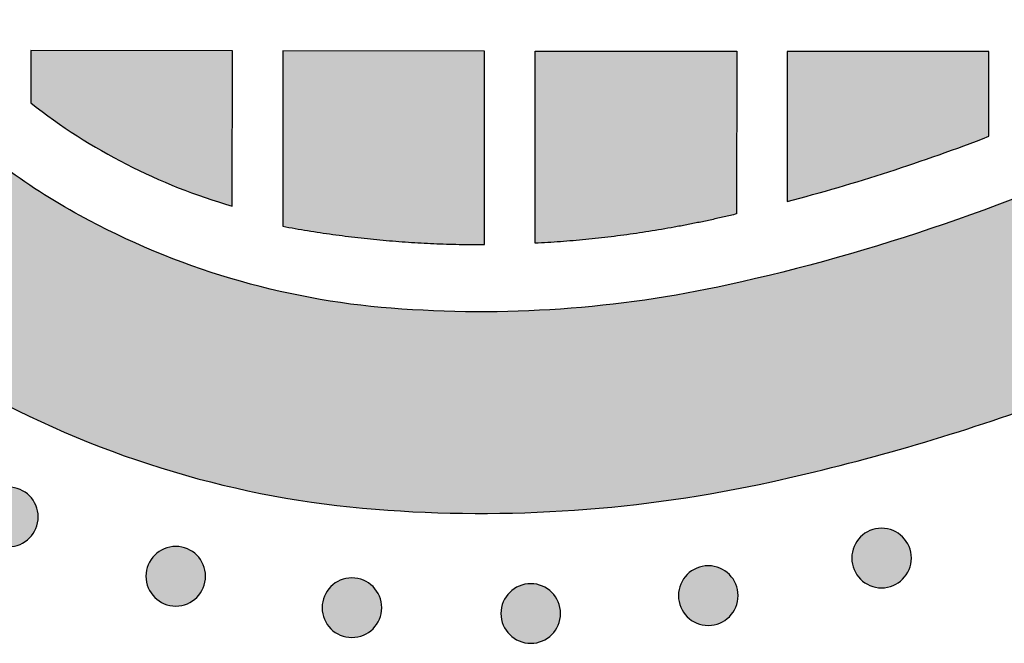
# Model space of a CAD drawing. Header units: millimetres. Extents: x -3873 to -97, y 912 to 4165.
# Tile 244 of 256: x -3028 to -2969, y 1721 to 1758. Entities that reach past the tile are written whole.
import ezdxf

# ---------------------------------------------------------------- set-up
doc = ezdxf.new("R2010")
doc.units = ezdxf.units.MM
doc.layers.add('pattern', color=7, linetype='Continuous', true_color=0x000000)

msp = doc.modelspace()

# ---------------------------------------------------------------- hatches: boundary and pattern name
at = {"layer": 'pattern'}
for points in [[(-3032.9, 1753.008), (-3033.389, 1753.506), (-3033.868, 1754.013), (-3034.34, 1754.529), (-3034.802, 1755.054), (-3035.255, 1755.587), (-3035.699, 1756.129), (-3036.133, 1756.679), (-3036.557, 1757.236), (-3036.971, 1757.801), (-3037.375, 1758.373), (-3037.769, 1758.952), (-3038.152, 1759.538), (-3038.524, 1760.13), (-3038.885, 1760.728), (-3039.235, 1761.332), (-3039.574, 1761.941), (-3040.139, 1763.011), (-3040.676, 1764.097), (-3041.186, 1765.2), (-3041.668, 1766.318), (-3042.12, 1767.449), (-3042.543, 1768.594), (-3042.935, 1769.75), (-3043.297, 1770.916), (-3043.628, 1772.092), (-3043.927, 1773.275), (-3044.195, 1774.466), (-3044.431, 1775.661), (-3044.635, 1776.861), (-3044.807, 1778.064), (-3044.947, 1779.268), (-3045.055, 1780.472), (-3045.139, 1781.726), (-3045.2, 1782.981), (-3045.238, 1784.24), (-3045.253, 1785.499), (-3045.245, 1786.76), (-3045.213, 1788.021), (-3045.158, 1789.281), (-3045.08, 1790.541), (-3044.978, 1791.799), (-3044.854, 1793.054), (-3044.706, 1794.307), (-3044.535, 1795.556), (-3044.341, 1796.801), (-3044.125, 1798.041), (-3043.886, 1799.275), (-3043.625, 1800.504), (-3042.854, 1803.749), (-3041.99, 1806.975), (-3041.033, 1810.178), (-3039.984, 1813.353), (-3038.845, 1816.497), (-3037.616, 1819.606), (-3036.3, 1822.675), (-3034.899, 1825.702), (-3050.644, 1819.193), (-3052.013, 1815.232), (-3053.253, 1811.227), (-3054.362, 1807.184), (-3055.338, 1803.109), (-3055.646, 1801.664), (-3055.927, 1800.213), (-3056.181, 1798.755), (-3056.409, 1797.292), (-3056.61, 1795.823), (-3056.784, 1794.351), (-3056.93, 1792.874), (-3057.049, 1791.396), (-3057.141, 1789.915), (-3057.206, 1788.433), (-3057.243, 1786.95), (-3057.253, 1785.468), (-3057.236, 1783.987), (-3057.191, 1782.508), (-3057.119, 1781.031), (-3057.02, 1779.558), (-3056.884, 1778.04), (-3056.707, 1776.522), (-3056.491, 1775.006), (-3056.234, 1773.494), (-3055.936, 1771.987), (-3055.599, 1770.487), (-3055.221, 1768.995), (-3054.804, 1767.513), (-3054.348, 1766.043), (-3053.854, 1764.586), (-3053.321, 1763.143), (-3052.751, 1761.717), (-3052.144, 1760.308), (-3051.501, 1758.918), (-3050.824, 1757.548), (-3050.112, 1756.2), (-3049.669, 1755.404), (-3049.212, 1754.615), (-3048.74, 1753.834), (-3048.253, 1753.061), (-3047.753, 1752.296), (-3047.239, 1751.539), (-3046.711, 1750.792), (-3046.17, 1750.054), (-3045.616, 1749.326), (-3045.049, 1748.608), (-3044.469, 1747.9), (-3043.878, 1747.204), (-3043.274, 1746.518), (-3042.658, 1745.844), (-3042.032, 1745.181), (-3041.394, 1744.531), (-3040.745, 1743.892), (-3040.083, 1743.264), (-3039.41, 1742.647), (-3038.726, 1742.042), (-3038.03, 1741.449), (-3037.324, 1740.868), (-3036.607, 1740.299), (-3035.88, 1739.744), (-3035.143, 1739.201), (-3034.397, 1738.672), (-3033.641, 1738.157), (-3032.877, 1737.655), (-3032.105, 1737.167), (-3031.324, 1736.694), (-3030.536, 1736.235), (-3029.741, 1735.79), (-3028.394, 1735.076), (-3027.026, 1734.396), (-3025.637, 1733.751), (-3024.23, 1733.141), (-3022.804, 1732.568), (-3021.363, 1732.033), (-3019.907, 1731.535), (-3018.437, 1731.077), (-3016.956, 1730.657), (-3015.465, 1730.276), (-3013.966, 1729.936), (-3012.459, 1729.636), (-3010.947, 1729.376), (-3009.432, 1729.156), (-3007.914, 1728.977), (-3006.396, 1728.838), (-3004.923, 1728.736), (-3003.447, 1728.662), (-3001.968, 1728.614), (-3000.487, 1728.594), (-2999.005, 1728.601), (-2997.522, 1728.635), (-2996.04, 1728.697), (-2994.559, 1728.786), (-2993.08, 1728.902), (-2991.604, 1729.046), (-2990.131, 1729.217), (-2988.662, 1729.415), (-2987.198, 1729.64), (-2985.739, 1729.892), (-2984.287, 1730.17), (-2982.843, 1730.475), (-2978.766, 1731.443), (-2974.72, 1732.544), (-2970.713, 1733.777), (-2966.75, 1735.138), (-2960.21, 1750.871), (-2963.24, 1749.475), (-2966.312, 1748.165), (-2969.423, 1746.943), (-2972.569, 1745.809), (-2975.746, 1744.767), (-2978.95, 1743.816), (-2982.178, 1742.958), (-2985.425, 1742.193), (-2986.654, 1741.934), (-2987.889, 1741.698), (-2989.129, 1741.484), (-2990.375, 1741.292), (-2991.624, 1741.124), (-2992.877, 1740.978), (-2994.133, 1740.856), (-2995.391, 1740.757), (-2996.65, 1740.681), (-2997.911, 1740.629), (-2999.172, 1740.599), (-3000.433, 1740.593), (-3001.692, 1740.611), (-3002.95, 1740.651), (-3004.206, 1740.715), (-3005.459, 1740.801), (-3006.664, 1740.912), (-3007.868, 1741.054), (-3009.07, 1741.228), (-3010.269, 1741.434), (-3011.464, 1741.673), (-3012.654, 1741.943), (-3013.837, 1742.244), (-3015.012, 1742.577), (-3016.178, 1742.941), (-3017.333, 1743.336), (-3018.477, 1743.761), (-3019.607, 1744.215), (-3020.724, 1744.699), (-3021.826, 1745.211), (-3022.912, 1745.751), (-3023.98, 1746.317), (-3024.589, 1746.657), (-3025.192, 1747.009), (-3025.789, 1747.371), (-3026.381, 1747.745), (-3026.966, 1748.129), (-3027.544, 1748.523), (-3028.115, 1748.928), (-3028.679, 1749.344), (-3029.236, 1749.769), (-3029.785, 1750.204), (-3030.326, 1750.649), (-3030.858, 1751.103), (-3031.382, 1751.566), (-3031.897, 1752.038), (-3032.403, 1752.519)], [(-3026.912, 1753.029), (-3026.242, 1752.516), (-3025.56, 1752.018), (-3024.864, 1751.536), (-3024.156, 1751.07), (-3023.436, 1750.62), (-3022.705, 1750.188), (-3021.963, 1749.774), (-3021.211, 1749.377), (-3020.45, 1748.998), (-3019.68, 1748.639), (-3018.902, 1748.298), (-3018.117, 1747.976), (-3017.325, 1747.673), (-3016.528, 1747.391), (-3015.725, 1747.127), (-3014.917, 1746.884), (-3014.909, 1756.126), (-3026.909, 1756.138)], [(-2999.919, 1744.593), (-2999.909, 1756.112), (-3011.908, 1756.124), (-3011.918, 1745.683), (-3010.434, 1745.424), (-3008.943, 1745.2), (-3007.446, 1745.011), (-3005.944, 1744.857), (-3004.44, 1744.738), (-3002.933, 1744.654), (-3001.426, 1744.606)], [(-2984.918, 1746.417), (-2986.396, 1746.076), (-2987.882, 1745.769), (-2989.375, 1745.498), (-2990.875, 1745.261), (-2992.379, 1745.061), (-2993.887, 1744.896), (-2995.398, 1744.767), (-2996.909, 1744.673), (-2996.908, 1756.109), (-2984.909, 1756.098)], [(-2969.913, 1751.037), (-2969.909, 1756.084), (-2981.909, 1756.095), (-2981.917, 1747.154), (-2978.877, 1747.998), (-2975.861, 1748.927), (-2972.872, 1749.941)], [(-3029.49, 1729.639), (-3029.462, 1729.667), (-3029.433, 1729.694), (-3029.403, 1729.72), (-3029.372, 1729.747), (-3029.341, 1729.772), (-3029.308, 1729.798), (-3029.275, 1729.822), (-3029.241, 1729.846), (-3029.206, 1729.87), (-3029.17, 1729.892), (-3029.134, 1729.914), (-3029.096, 1729.935), (-3029.058, 1729.956), (-3029.02, 1729.976), (-3028.98, 1729.994), (-3028.94, 1730.012), (-3028.899, 1730.029), (-3028.858, 1730.045), (-3028.816, 1730.06), (-3028.773, 1730.074), (-3028.73, 1730.087), (-3028.687, 1730.099), (-3028.643, 1730.11), (-3028.599, 1730.12), (-3028.554, 1730.129), (-3028.509, 1730.137), (-3028.464, 1730.143), (-3028.418, 1730.148), (-3028.373, 1730.152), (-3028.327, 1730.155), (-3028.281, 1730.157), (-3028.235, 1730.158), (-3028.189, 1730.157), (-3028.143, 1730.155), (-3028.098, 1730.152), (-3028.052, 1730.148), (-3028.006, 1730.143), (-3027.961, 1730.136), (-3027.916, 1730.128), (-3027.872, 1730.12), (-3027.827, 1730.11), (-3027.783, 1730.099), (-3027.74, 1730.087), (-3027.697, 1730.073), (-3027.655, 1730.059), (-3027.613, 1730.044), (-3027.571, 1730.028), (-3027.531, 1730.011), (-3027.49, 1729.993), (-3027.451, 1729.974), (-3027.412, 1729.954), (-3027.374, 1729.934), (-3027.337, 1729.913), (-3027.301, 1729.89), (-3027.265, 1729.868), (-3027.23, 1729.844), (-3027.196, 1729.82), (-3027.163, 1729.795), (-3027.13, 1729.77), (-3027.099, 1729.744), (-3027.068, 1729.718), (-3027.038, 1729.691), (-3027.009, 1729.664), (-3026.981, 1729.637), (-3026.954, 1729.608), (-3026.926, 1729.579), (-3026.9, 1729.55), (-3026.873, 1729.519), (-3026.848, 1729.487), (-3026.823, 1729.455), (-3026.798, 1729.421), (-3026.774, 1729.387), (-3026.751, 1729.352), (-3026.728, 1729.317), (-3026.706, 1729.28), (-3026.685, 1729.243), (-3026.664, 1729.205), (-3026.645, 1729.166), (-3026.626, 1729.127), (-3026.608, 1729.086), (-3026.591, 1729.046), (-3026.575, 1729.004), (-3026.56, 1728.962), (-3026.546, 1728.92), (-3026.533, 1728.877), (-3026.521, 1728.833), (-3026.51, 1728.789), (-3026.5, 1728.745), (-3026.491, 1728.7), (-3026.484, 1728.656), (-3026.477, 1728.61), (-3026.472, 1728.565), (-3026.468, 1728.519), (-3026.465, 1728.473), (-3026.463, 1728.427), (-3026.463, 1728.382), (-3026.463, 1728.336), (-3026.465, 1728.29), (-3026.468, 1728.244), (-3026.472, 1728.198), (-3026.478, 1728.153), (-3026.484, 1728.108), (-3026.492, 1728.063), (-3026.501, 1728.018), (-3026.51, 1727.974), (-3026.521, 1727.93), (-3026.534, 1727.886), (-3026.547, 1727.843), (-3026.561, 1727.801), (-3026.576, 1727.759), (-3026.592, 1727.718), (-3026.609, 1727.677), (-3026.627, 1727.637), (-3026.646, 1727.597), (-3026.666, 1727.559), (-3026.686, 1727.521), (-3026.708, 1727.484), (-3026.73, 1727.447), (-3026.752, 1727.411), (-3026.776, 1727.376), (-3026.8, 1727.342), (-3026.825, 1727.309), (-3026.85, 1727.277), (-3026.876, 1727.245), (-3026.902, 1727.214), (-3026.929, 1727.185), (-3026.956, 1727.156), (-3026.983, 1727.127), (-3027.012, 1727.1), (-3027.041, 1727.073), (-3027.071, 1727.046), (-3027.101, 1727.02), (-3027.133, 1726.994), (-3027.165, 1726.969), (-3027.199, 1726.944), (-3027.233, 1726.92), (-3027.268, 1726.897), (-3027.304, 1726.874), (-3027.34, 1726.852), (-3027.377, 1726.831), (-3027.415, 1726.811), (-3027.454, 1726.791), (-3027.494, 1726.772), (-3027.534, 1726.754), (-3027.574, 1726.737), (-3027.616, 1726.721), (-3027.658, 1726.706), (-3027.7, 1726.692), (-3027.743, 1726.679), (-3027.787, 1726.667), (-3027.831, 1726.656), (-3027.875, 1726.646), (-3027.92, 1726.638), (-3027.965, 1726.63), (-3028.01, 1726.624), (-3028.055, 1726.618), (-3028.101, 1726.614), (-3028.147, 1726.611), (-3028.193, 1726.609), (-3028.239, 1726.609), (-3028.284, 1726.61), (-3028.33, 1726.611), (-3028.376, 1726.614), (-3028.422, 1726.619), (-3028.467, 1726.624), (-3028.512, 1726.63), (-3028.557, 1726.638), (-3028.602, 1726.647), (-3028.646, 1726.657), (-3028.69, 1726.668), (-3028.734, 1726.68), (-3028.777, 1726.693), (-3028.819, 1726.707), (-3028.861, 1726.722), (-3028.902, 1726.738), (-3028.943, 1726.756), (-3028.983, 1726.774), (-3029.023, 1726.792), (-3029.061, 1726.812), (-3029.099, 1726.833), (-3029.137, 1726.854), (-3029.173, 1726.876), (-3029.209, 1726.899), (-3029.244, 1726.922), (-3029.278, 1726.946), (-3029.311, 1726.971), (-3029.343, 1726.996), (-3029.375, 1727.022), (-3029.406, 1727.048), (-3029.436, 1727.075), (-3029.465, 1727.102), (-3029.493, 1727.13), (-3029.52, 1727.158), (-3029.547, 1727.187), (-3029.574, 1727.217), (-3029.6, 1727.248), (-3029.626, 1727.279), (-3029.651, 1727.312), (-3029.676, 1727.345), (-3029.7, 1727.379), (-3029.723, 1727.414), (-3029.746, 1727.45), (-3029.768, 1727.486), (-3029.789, 1727.524), (-3029.81, 1727.562), (-3029.829, 1727.601), (-3029.848, 1727.64), (-3029.866, 1727.68), (-3029.883, 1727.721), (-3029.899, 1727.762), (-3029.914, 1727.804), (-3029.928, 1727.847), (-3029.941, 1727.89), (-3029.953, 1727.933), (-3029.964, 1727.977), (-3029.974, 1728.021), (-3029.983, 1728.066), (-3029.99, 1728.111), (-3029.997, 1728.156), (-3030.002, 1728.202), (-3030.006, 1728.247), (-3030.009, 1728.293), (-3030.011, 1728.339), (-3030.011, 1728.385), (-3030.01, 1728.431), (-3030.009, 1728.477), (-3030.006, 1728.523), (-3030.001, 1728.568), (-3029.996, 1728.614), (-3029.99, 1728.659), (-3029.982, 1728.704), (-3029.973, 1728.748), (-3029.963, 1728.793), (-3029.952, 1728.837), (-3029.94, 1728.88), (-3029.927, 1728.923), (-3029.913, 1728.966), (-3029.898, 1729.007), (-3029.882, 1729.049), (-3029.865, 1729.089), (-3029.847, 1729.13), (-3029.828, 1729.169), (-3029.808, 1729.208), (-3029.787, 1729.246), (-3029.766, 1729.283), (-3029.744, 1729.319), (-3029.721, 1729.355), (-3029.698, 1729.39), (-3029.674, 1729.424), (-3029.649, 1729.457), (-3029.624, 1729.49), (-3029.598, 1729.521), (-3029.572, 1729.552), (-3029.545, 1729.582), (-3029.518, 1729.611)], [(-2977.546, 1727.191), (-2977.518, 1727.218), (-2977.489, 1727.245), (-2977.459, 1727.272), (-2977.428, 1727.298), (-2977.396, 1727.324), (-2977.364, 1727.349), (-2977.331, 1727.374), (-2977.296, 1727.398), (-2977.262, 1727.421), (-2977.226, 1727.444), (-2977.189, 1727.466), (-2977.152, 1727.487), (-2977.114, 1727.507), (-2977.075, 1727.527), (-2977.036, 1727.546), (-2976.996, 1727.564), (-2976.955, 1727.581), (-2976.914, 1727.597), (-2976.872, 1727.612), (-2976.829, 1727.626), (-2976.786, 1727.639), (-2976.743, 1727.651), (-2976.699, 1727.662), (-2976.654, 1727.672), (-2976.61, 1727.68), (-2976.565, 1727.688), (-2976.519, 1727.695), (-2976.474, 1727.7), (-2976.428, 1727.704), (-2976.383, 1727.707), (-2976.337, 1727.709), (-2976.291, 1727.709), (-2976.245, 1727.708), (-2976.199, 1727.707), (-2976.153, 1727.704), (-2976.108, 1727.699), (-2976.062, 1727.694), (-2976.017, 1727.688), (-2975.972, 1727.68), (-2975.927, 1727.671), (-2975.883, 1727.661), (-2975.839, 1727.65), (-2975.796, 1727.638), (-2975.753, 1727.625), (-2975.71, 1727.611), (-2975.668, 1727.596), (-2975.627, 1727.58), (-2975.586, 1727.562), (-2975.546, 1727.544), (-2975.507, 1727.526), (-2975.468, 1727.506), (-2975.43, 1727.485), (-2975.393, 1727.464), (-2975.356, 1727.442), (-2975.321, 1727.419), (-2975.286, 1727.396), (-2975.252, 1727.372), (-2975.218, 1727.347), (-2975.186, 1727.322), (-2975.154, 1727.296), (-2975.124, 1727.27), (-2975.094, 1727.243), (-2975.065, 1727.216), (-2975.037, 1727.188), (-2975.009, 1727.16), (-2974.982, 1727.131), (-2974.955, 1727.101), (-2974.929, 1727.07), (-2974.903, 1727.039), (-2974.878, 1727.006), (-2974.854, 1726.973), (-2974.83, 1726.939), (-2974.806, 1726.904), (-2974.783, 1726.868), (-2974.761, 1726.832), (-2974.74, 1726.794), (-2974.72, 1726.756), (-2974.7, 1726.718), (-2974.681, 1726.678), (-2974.663, 1726.638), (-2974.646, 1726.597), (-2974.63, 1726.556), (-2974.615, 1726.514), (-2974.601, 1726.471), (-2974.588, 1726.428), (-2974.576, 1726.385), (-2974.565, 1726.341), (-2974.555, 1726.297), (-2974.547, 1726.252), (-2974.539, 1726.207), (-2974.533, 1726.162), (-2974.527, 1726.116), (-2974.523, 1726.071), (-2974.52, 1726.025), (-2974.519, 1725.979), (-2974.518, 1725.933), (-2974.519, 1725.887), (-2974.521, 1725.841), (-2974.524, 1725.796), (-2974.528, 1725.75), (-2974.533, 1725.704), (-2974.54, 1725.659), (-2974.547, 1725.614), (-2974.556, 1725.57), (-2974.566, 1725.525), (-2974.577, 1725.481), (-2974.589, 1725.438), (-2974.602, 1725.395), (-2974.616, 1725.352), (-2974.632, 1725.311), (-2974.648, 1725.269), (-2974.665, 1725.229), (-2974.683, 1725.188), (-2974.702, 1725.149), (-2974.721, 1725.11), (-2974.742, 1725.072), (-2974.763, 1725.035), (-2974.785, 1724.999), (-2974.808, 1724.963), (-2974.831, 1724.928), (-2974.856, 1724.894), (-2974.88, 1724.861), (-2974.905, 1724.828), (-2974.931, 1724.797), (-2974.958, 1724.766), (-2974.984, 1724.736), (-2975.011, 1724.707), (-2975.039, 1724.679), (-2975.067, 1724.651), (-2975.096, 1724.624), (-2975.126, 1724.598), (-2975.157, 1724.571), (-2975.189, 1724.546), (-2975.221, 1724.521), (-2975.254, 1724.496), (-2975.288, 1724.472), (-2975.323, 1724.448), (-2975.359, 1724.426), (-2975.396, 1724.404), (-2975.433, 1724.383), (-2975.471, 1724.362), (-2975.51, 1724.342), (-2975.549, 1724.324), (-2975.589, 1724.306), (-2975.63, 1724.289), (-2975.671, 1724.273), (-2975.713, 1724.258), (-2975.756, 1724.244), (-2975.799, 1724.231), (-2975.842, 1724.219), (-2975.886, 1724.208), (-2975.931, 1724.198), (-2975.975, 1724.189), (-2976.02, 1724.182), (-2976.065, 1724.175), (-2976.111, 1724.17), (-2976.157, 1724.166), (-2976.202, 1724.163), (-2976.248, 1724.161), (-2976.294, 1724.16), (-2976.34, 1724.161), (-2976.386, 1724.163), (-2976.432, 1724.166), (-2976.477, 1724.17), (-2976.523, 1724.176), (-2976.568, 1724.182), (-2976.613, 1724.19), (-2976.658, 1724.198), (-2976.702, 1724.208), (-2976.746, 1724.219), (-2976.789, 1724.231), (-2976.832, 1724.245), (-2976.875, 1724.259), (-2976.917, 1724.274), (-2976.958, 1724.29), (-2976.999, 1724.307), (-2977.039, 1724.325), (-2977.078, 1724.344), (-2977.117, 1724.364), (-2977.155, 1724.384), (-2977.192, 1724.406), (-2977.229, 1724.428), (-2977.264, 1724.45), (-2977.299, 1724.474), (-2977.333, 1724.498), (-2977.367, 1724.523), (-2977.399, 1724.548), (-2977.431, 1724.574), (-2977.461, 1724.6), (-2977.491, 1724.627), (-2977.52, 1724.654), (-2977.548, 1724.681), (-2977.576, 1724.71), (-2977.603, 1724.739), (-2977.63, 1724.769), (-2977.656, 1724.799), (-2977.682, 1724.831), (-2977.707, 1724.863), (-2977.731, 1724.897), (-2977.755, 1724.931), (-2977.779, 1724.966), (-2977.801, 1725.001), (-2977.823, 1725.038), (-2977.845, 1725.075), (-2977.865, 1725.113), (-2977.885, 1725.152), (-2977.904, 1725.192), (-2977.921, 1725.232), (-2977.938, 1725.272), (-2977.955, 1725.314), (-2977.97, 1725.356), (-2977.984, 1725.398), (-2977.997, 1725.441), (-2978.009, 1725.485), (-2978.02, 1725.529), (-2978.029, 1725.573), (-2978.038, 1725.618), (-2978.046, 1725.663), (-2978.052, 1725.708), (-2978.057, 1725.753), (-2978.062, 1725.799), (-2978.064, 1725.845), (-2978.066, 1725.891), (-2978.067, 1725.936), (-2978.066, 1725.982), (-2978.064, 1726.028), (-2978.061, 1726.074), (-2978.057, 1726.12), (-2978.052, 1726.165), (-2978.045, 1726.21), (-2978.038, 1726.255), (-2978.029, 1726.3), (-2978.019, 1726.344), (-2978.008, 1726.388), (-2977.996, 1726.432), (-2977.983, 1726.475), (-2977.968, 1726.517), (-2977.953, 1726.559), (-2977.937, 1726.6), (-2977.92, 1726.641), (-2977.902, 1726.681), (-2977.883, 1726.721), (-2977.864, 1726.759), (-2977.843, 1726.797), (-2977.822, 1726.834), (-2977.8, 1726.871), (-2977.777, 1726.907), (-2977.753, 1726.942), (-2977.729, 1726.976), (-2977.705, 1727.009), (-2977.679, 1727.041), (-2977.654, 1727.073), (-2977.627, 1727.104), (-2977.601, 1727.133), (-2977.573, 1727.162)], [(-3019.534, 1726.106), (-3019.506, 1726.133), (-3019.477, 1726.16), (-3019.447, 1726.187), (-3019.416, 1726.213), (-3019.385, 1726.239), (-3019.352, 1726.264), (-3019.319, 1726.289), (-3019.285, 1726.313), (-3019.25, 1726.336), (-3019.214, 1726.359), (-3019.178, 1726.381), (-3019.14, 1726.402), (-3019.102, 1726.422), (-3019.064, 1726.442), (-3019.024, 1726.461), (-3018.984, 1726.479), (-3018.943, 1726.496), (-3018.902, 1726.512), (-3018.86, 1726.527), (-3018.818, 1726.541), (-3018.775, 1726.554), (-3018.731, 1726.566), (-3018.687, 1726.577), (-3018.643, 1726.587), (-3018.598, 1726.595), (-3018.553, 1726.603), (-3018.508, 1726.609), (-3018.463, 1726.615), (-3018.417, 1726.619), (-3018.371, 1726.622), (-3018.325, 1726.623), (-3018.279, 1726.624), (-3018.233, 1726.623), (-3018.187, 1726.622), (-3018.142, 1726.619), (-3018.096, 1726.614), (-3018.051, 1726.609), (-3018.005, 1726.602), (-3017.96, 1726.595), (-3017.916, 1726.586), (-3017.871, 1726.576), (-3017.828, 1726.565), (-3017.784, 1726.553), (-3017.741, 1726.54), (-3017.699, 1726.526), (-3017.657, 1726.511), (-3017.615, 1726.494), (-3017.575, 1726.477), (-3017.535, 1726.459), (-3017.495, 1726.441), (-3017.456, 1726.421), (-3017.418, 1726.4), (-3017.381, 1726.379), (-3017.345, 1726.357), (-3017.309, 1726.334), (-3017.274, 1726.311), (-3017.24, 1726.287), (-3017.207, 1726.262), (-3017.174, 1726.237), (-3017.143, 1726.211), (-3017.112, 1726.185), (-3017.082, 1726.158), (-3017.053, 1726.131), (-3017.025, 1726.103), (-3016.998, 1726.075), (-3016.97, 1726.046), (-3016.944, 1726.016), (-3016.918, 1725.985), (-3016.892, 1725.954), (-3016.867, 1725.921), (-3016.842, 1725.888), (-3016.818, 1725.854), (-3016.795, 1725.819), (-3016.772, 1725.783), (-3016.75, 1725.747), (-3016.729, 1725.709), (-3016.708, 1725.671), (-3016.689, 1725.632), (-3016.67, 1725.593), (-3016.652, 1725.553), (-3016.635, 1725.512), (-3016.619, 1725.471), (-3016.604, 1725.429), (-3016.59, 1725.386), (-3016.577, 1725.343), (-3016.565, 1725.3), (-3016.554, 1725.256), (-3016.544, 1725.212), (-3016.535, 1725.167), (-3016.528, 1725.122), (-3016.521, 1725.077), (-3016.516, 1725.031), (-3016.512, 1724.986), (-3016.509, 1724.94), (-3016.507, 1724.894), (-3016.507, 1724.848), (-3016.507, 1724.802), (-3016.509, 1724.756), (-3016.512, 1724.71), (-3016.516, 1724.665), (-3016.522, 1724.619), (-3016.528, 1724.574), (-3016.536, 1724.529), (-3016.545, 1724.485), (-3016.555, 1724.44), (-3016.566, 1724.396), (-3016.578, 1724.353), (-3016.591, 1724.31), (-3016.605, 1724.267), (-3016.62, 1724.226), (-3016.636, 1724.184), (-3016.653, 1724.143), (-3016.671, 1724.103), (-3016.69, 1724.064), (-3016.71, 1724.025), (-3016.73, 1723.987), (-3016.752, 1723.95), (-3016.774, 1723.914), (-3016.796, 1723.878), (-3016.82, 1723.843), (-3016.844, 1723.809), (-3016.869, 1723.776), (-3016.894, 1723.743), (-3016.92, 1723.712), (-3016.946, 1723.681), (-3016.973, 1723.651), (-3017, 1723.622), (-3017.028, 1723.594), (-3017.056, 1723.566), (-3017.085, 1723.539), (-3017.115, 1723.513), (-3017.145, 1723.486), (-3017.177, 1723.461), (-3017.21, 1723.435), (-3017.243, 1723.411), (-3017.277, 1723.387), (-3017.312, 1723.363), (-3017.348, 1723.341), (-3017.384, 1723.319), (-3017.421, 1723.298), (-3017.459, 1723.277), (-3017.498, 1723.257), (-3017.538, 1723.239), (-3017.578, 1723.221), (-3017.619, 1723.204), (-3017.66, 1723.188), (-3017.702, 1723.173), (-3017.744, 1723.159), (-3017.787, 1723.145), (-3017.831, 1723.133), (-3017.875, 1723.123), (-3017.919, 1723.113), (-3017.964, 1723.104), (-3018.009, 1723.096), (-3018.054, 1723.09), (-3018.099, 1723.085), (-3018.145, 1723.081), (-3018.191, 1723.078), (-3018.237, 1723.076), (-3018.283, 1723.075), (-3018.329, 1723.076), (-3018.374, 1723.078), (-3018.42, 1723.081), (-3018.466, 1723.085), (-3018.511, 1723.09), (-3018.557, 1723.097), (-3018.602, 1723.105), (-3018.646, 1723.113), (-3018.69, 1723.123), (-3018.734, 1723.134), (-3018.778, 1723.146), (-3018.821, 1723.16), (-3018.863, 1723.174), (-3018.905, 1723.189), (-3018.946, 1723.205), (-3018.987, 1723.222), (-3019.027, 1723.24), (-3019.067, 1723.259), (-3019.105, 1723.279), (-3019.143, 1723.299), (-3019.181, 1723.32), (-3019.217, 1723.343), (-3019.253, 1723.365), (-3019.288, 1723.389), (-3019.322, 1723.413), (-3019.355, 1723.437), (-3019.387, 1723.463), (-3019.419, 1723.489), (-3019.45, 1723.515), (-3019.48, 1723.542), (-3019.509, 1723.569), (-3019.537, 1723.596), (-3019.564, 1723.624), (-3019.591, 1723.654), (-3019.618, 1723.683), (-3019.644, 1723.714), (-3019.67, 1723.746), (-3019.695, 1723.778), (-3019.72, 1723.812), (-3019.744, 1723.846), (-3019.767, 1723.881), (-3019.79, 1723.916), (-3019.812, 1723.953), (-3019.833, 1723.99), (-3019.854, 1724.028), (-3019.873, 1724.067), (-3019.892, 1724.106), (-3019.91, 1724.147), (-3019.927, 1724.187), (-3019.943, 1724.229), (-3019.958, 1724.271), (-3019.972, 1724.313), (-3019.985, 1724.356), (-3019.997, 1724.4), (-3020.008, 1724.444), (-3020.018, 1724.488), (-3020.027, 1724.532), (-3020.034, 1724.577), (-3020.041, 1724.623), (-3020.046, 1724.668), (-3020.05, 1724.714), (-3020.053, 1724.76), (-3020.055, 1724.805), (-3020.055, 1724.851), (-3020.055, 1724.897), (-3020.053, 1724.943), (-3020.05, 1724.989), (-3020.046, 1725.035), (-3020.04, 1725.08), (-3020.034, 1725.125), (-3020.026, 1725.17), (-3020.017, 1725.215), (-3020.007, 1725.259), (-3019.996, 1725.303), (-3019.984, 1725.347), (-3019.971, 1725.39), (-3019.957, 1725.432), (-3019.942, 1725.474), (-3019.926, 1725.515), (-3019.909, 1725.556), (-3019.891, 1725.596), (-3019.872, 1725.635), (-3019.852, 1725.674), (-3019.832, 1725.712), (-3019.81, 1725.749), (-3019.788, 1725.786), (-3019.765, 1725.822), (-3019.742, 1725.857), (-3019.718, 1725.891), (-3019.693, 1725.924), (-3019.668, 1725.956), (-3019.642, 1725.988), (-3019.616, 1726.019), (-3019.589, 1726.048), (-3019.562, 1726.077)], [(-2987.854, 1724.953), (-2987.826, 1724.981), (-2987.796, 1725.008), (-2987.767, 1725.034), (-2987.736, 1725.061), (-2987.704, 1725.086), (-2987.672, 1725.111), (-2987.638, 1725.136), (-2987.604, 1725.16), (-2987.569, 1725.184), (-2987.534, 1725.206), (-2987.497, 1725.228), (-2987.46, 1725.249), (-2987.422, 1725.27), (-2987.383, 1725.29), (-2987.344, 1725.308), (-2987.303, 1725.326), (-2987.263, 1725.343), (-2987.221, 1725.359), (-2987.179, 1725.374), (-2987.137, 1725.388), (-2987.094, 1725.401), (-2987.05, 1725.413), (-2987.007, 1725.424), (-2986.962, 1725.434), (-2986.918, 1725.443), (-2986.873, 1725.45), (-2986.827, 1725.457), (-2986.782, 1725.462), (-2986.736, 1725.466), (-2986.69, 1725.469), (-2986.645, 1725.471), (-2986.599, 1725.472), (-2986.553, 1725.471), (-2986.507, 1725.469), (-2986.461, 1725.466), (-2986.415, 1725.462), (-2986.37, 1725.456), (-2986.325, 1725.45), (-2986.28, 1725.442), (-2986.235, 1725.434), (-2986.191, 1725.424), (-2986.147, 1725.413), (-2986.103, 1725.401), (-2986.06, 1725.387), (-2986.018, 1725.373), (-2985.976, 1725.358), (-2985.935, 1725.342), (-2985.894, 1725.325), (-2985.854, 1725.307), (-2985.815, 1725.288), (-2985.776, 1725.268), (-2985.738, 1725.248), (-2985.701, 1725.226), (-2985.664, 1725.204), (-2985.628, 1725.182), (-2985.594, 1725.158), (-2985.559, 1725.134), (-2985.526, 1725.109), (-2985.494, 1725.084), (-2985.462, 1725.058), (-2985.431, 1725.032), (-2985.402, 1725.005), (-2985.373, 1724.978), (-2985.344, 1724.951), (-2985.317, 1724.922), (-2985.29, 1724.893), (-2985.263, 1724.863), (-2985.237, 1724.833), (-2985.211, 1724.801), (-2985.186, 1724.769), (-2985.161, 1724.735), (-2985.137, 1724.701), (-2985.114, 1724.666), (-2985.091, 1724.631), (-2985.069, 1724.594), (-2985.048, 1724.557), (-2985.028, 1724.519), (-2985.008, 1724.48), (-2984.989, 1724.44), (-2984.971, 1724.4), (-2984.954, 1724.36), (-2984.938, 1724.318), (-2984.923, 1724.276), (-2984.909, 1724.234), (-2984.896, 1724.191), (-2984.884, 1724.147), (-2984.873, 1724.103), (-2984.863, 1724.059), (-2984.855, 1724.014), (-2984.847, 1723.969), (-2984.841, 1723.924), (-2984.835, 1723.879), (-2984.831, 1723.833), (-2984.828, 1723.787), (-2984.827, 1723.741), (-2984.826, 1723.696), (-2984.827, 1723.65), (-2984.828, 1723.604), (-2984.831, 1723.558), (-2984.836, 1723.512), (-2984.841, 1723.467), (-2984.848, 1723.422), (-2984.855, 1723.377), (-2984.864, 1723.332), (-2984.874, 1723.288), (-2984.885, 1723.244), (-2984.897, 1723.2), (-2984.91, 1723.157), (-2984.924, 1723.115), (-2984.939, 1723.073), (-2984.956, 1723.032), (-2984.973, 1722.991), (-2984.991, 1722.951), (-2985.009, 1722.911), (-2985.029, 1722.873), (-2985.05, 1722.835), (-2985.071, 1722.798), (-2985.093, 1722.761), (-2985.116, 1722.725), (-2985.139, 1722.69), (-2985.163, 1722.656), (-2985.188, 1722.623), (-2985.213, 1722.591), (-2985.239, 1722.559), (-2985.265, 1722.528), (-2985.292, 1722.499), (-2985.319, 1722.47), (-2985.347, 1722.441), (-2985.375, 1722.414), (-2985.404, 1722.387), (-2985.434, 1722.36), (-2985.465, 1722.334), (-2985.496, 1722.308), (-2985.529, 1722.283), (-2985.562, 1722.258), (-2985.596, 1722.234), (-2985.631, 1722.211), (-2985.667, 1722.188), (-2985.704, 1722.166), (-2985.741, 1722.145), (-2985.779, 1722.125), (-2985.818, 1722.105), (-2985.857, 1722.086), (-2985.897, 1722.068), (-2985.938, 1722.051), (-2985.979, 1722.035), (-2986.021, 1722.02), (-2986.064, 1722.006), (-2986.107, 1721.993), (-2986.15, 1721.981), (-2986.194, 1721.97), (-2986.238, 1721.96), (-2986.283, 1721.951), (-2986.328, 1721.944), (-2986.373, 1721.937), (-2986.419, 1721.932), (-2986.464, 1721.928), (-2986.51, 1721.925), (-2986.556, 1721.923), (-2986.602, 1721.923), (-2986.648, 1721.924), (-2986.694, 1721.925), (-2986.74, 1721.928), (-2986.785, 1721.933), (-2986.831, 1721.938), (-2986.876, 1721.944), (-2986.921, 1721.952), (-2986.966, 1721.961), (-2987.01, 1721.971), (-2987.054, 1721.982), (-2987.097, 1721.994), (-2987.14, 1722.007), (-2987.183, 1722.021), (-2987.225, 1722.036), (-2987.266, 1722.052), (-2987.307, 1722.07), (-2987.347, 1722.088), (-2987.386, 1722.106), (-2987.425, 1722.126), (-2987.463, 1722.147), (-2987.5, 1722.168), (-2987.536, 1722.19), (-2987.572, 1722.213), (-2987.607, 1722.236), (-2987.641, 1722.26), (-2987.674, 1722.285), (-2987.707, 1722.31), (-2987.738, 1722.336), (-2987.769, 1722.362), (-2987.799, 1722.389), (-2987.828, 1722.416), (-2987.856, 1722.444), (-2987.884, 1722.472), (-2987.911, 1722.501), (-2987.937, 1722.531), (-2987.964, 1722.562), (-2987.989, 1722.593), (-2988.015, 1722.626), (-2988.039, 1722.659), (-2988.063, 1722.693), (-2988.087, 1722.728), (-2988.109, 1722.764), (-2988.131, 1722.8), (-2988.153, 1722.838), (-2988.173, 1722.876), (-2988.193, 1722.914), (-2988.211, 1722.954), (-2988.229, 1722.994), (-2988.246, 1723.035), (-2988.262, 1723.076), (-2988.277, 1723.118), (-2988.292, 1723.161), (-2988.305, 1723.204), (-2988.317, 1723.247), (-2988.327, 1723.291), (-2988.337, 1723.335), (-2988.346, 1723.38), (-2988.354, 1723.425), (-2988.36, 1723.47), (-2988.365, 1723.516), (-2988.369, 1723.561), (-2988.372, 1723.607), (-2988.374, 1723.653), (-2988.375, 1723.699), (-2988.374, 1723.745), (-2988.372, 1723.791), (-2988.369, 1723.836), (-2988.365, 1723.882), (-2988.36, 1723.928), (-2988.353, 1723.973), (-2988.345, 1724.018), (-2988.337, 1724.062), (-2988.327, 1724.107), (-2988.316, 1724.151), (-2988.304, 1724.194), (-2988.29, 1724.237), (-2988.276, 1724.279), (-2988.261, 1724.321), (-2988.245, 1724.363), (-2988.228, 1724.403), (-2988.21, 1724.444), (-2988.191, 1724.483), (-2988.171, 1724.522), (-2988.151, 1724.56), (-2988.13, 1724.597), (-2988.108, 1724.633), (-2988.085, 1724.669), (-2988.061, 1724.704), (-2988.037, 1724.738), (-2988.013, 1724.771), (-2987.987, 1724.804), (-2987.961, 1724.835), (-2987.935, 1724.866), (-2987.908, 1724.896), (-2987.881, 1724.925)], [(-3009.054, 1724.236), (-3009.026, 1724.264), (-3008.997, 1724.291), (-3008.967, 1724.318), (-3008.936, 1724.344), (-3008.905, 1724.37), (-3008.872, 1724.395), (-3008.839, 1724.419), (-3008.805, 1724.443), (-3008.77, 1724.467), (-3008.734, 1724.489), (-3008.698, 1724.511), (-3008.66, 1724.533), (-3008.622, 1724.553), (-3008.584, 1724.573), (-3008.544, 1724.592), (-3008.504, 1724.609), (-3008.463, 1724.626), (-3008.422, 1724.642), (-3008.38, 1724.658), (-3008.337, 1724.672), (-3008.294, 1724.685), (-3008.251, 1724.697), (-3008.207, 1724.708), (-3008.163, 1724.717), (-3008.118, 1724.726), (-3008.073, 1724.734), (-3008.028, 1724.74), (-3007.982, 1724.745), (-3007.937, 1724.75), (-3007.891, 1724.752), (-3007.845, 1724.754), (-3007.799, 1724.755), (-3007.753, 1724.754), (-3007.707, 1724.752), (-3007.662, 1724.749), (-3007.616, 1724.745), (-3007.571, 1724.74), (-3007.525, 1724.733), (-3007.48, 1724.726), (-3007.436, 1724.717), (-3007.391, 1724.707), (-3007.347, 1724.696), (-3007.304, 1724.684), (-3007.261, 1724.671), (-3007.219, 1724.656), (-3007.177, 1724.641), (-3007.135, 1724.625), (-3007.095, 1724.608), (-3007.055, 1724.59), (-3007.015, 1724.571), (-3006.976, 1724.552), (-3006.938, 1724.531), (-3006.901, 1724.51), (-3006.865, 1724.488), (-3006.829, 1724.465), (-3006.794, 1724.441), (-3006.76, 1724.417), (-3006.727, 1724.393), (-3006.694, 1724.367), (-3006.663, 1724.342), (-3006.632, 1724.315), (-3006.602, 1724.289), (-3006.573, 1724.261), (-3006.545, 1724.234), (-3006.518, 1724.206), (-3006.49, 1724.177), (-3006.464, 1724.147), (-3006.438, 1724.116), (-3006.412, 1724.084), (-3006.387, 1724.052), (-3006.362, 1724.019), (-3006.338, 1723.984), (-3006.315, 1723.949), (-3006.292, 1723.914), (-3006.27, 1723.877), (-3006.249, 1723.84), (-3006.228, 1723.802), (-3006.209, 1723.763), (-3006.19, 1723.724), (-3006.172, 1723.684), (-3006.155, 1723.643), (-3006.139, 1723.601), (-3006.124, 1723.56), (-3006.11, 1723.517), (-3006.097, 1723.474), (-3006.085, 1723.431), (-3006.074, 1723.387), (-3006.064, 1723.342), (-3006.055, 1723.298), (-3006.048, 1723.253), (-3006.041, 1723.207), (-3006.036, 1723.162), (-3006.032, 1723.116), (-3006.029, 1723.071), (-3006.027, 1723.025), (-3006.027, 1722.979), (-3006.027, 1722.933), (-3006.029, 1722.887), (-3006.032, 1722.841), (-3006.036, 1722.796), (-3006.042, 1722.75), (-3006.048, 1722.705), (-3006.056, 1722.66), (-3006.065, 1722.615), (-3006.074, 1722.571), (-3006.086, 1722.527), (-3006.098, 1722.484), (-3006.111, 1722.441), (-3006.125, 1722.398), (-3006.14, 1722.356), (-3006.156, 1722.315), (-3006.173, 1722.274), (-3006.191, 1722.234), (-3006.21, 1722.195), (-3006.23, 1722.156), (-3006.25, 1722.118), (-3006.272, 1722.081), (-3006.294, 1722.044), (-3006.316, 1722.009), (-3006.34, 1721.974), (-3006.364, 1721.94), (-3006.389, 1721.906), (-3006.414, 1721.874), (-3006.44, 1721.842), (-3006.466, 1721.812), (-3006.493, 1721.782), (-3006.52, 1721.753), (-3006.547, 1721.725), (-3006.576, 1721.697), (-3006.605, 1721.67), (-3006.635, 1721.643), (-3006.665, 1721.617), (-3006.697, 1721.591), (-3006.729, 1721.566), (-3006.763, 1721.542), (-3006.797, 1721.518), (-3006.832, 1721.494), (-3006.868, 1721.471), (-3006.904, 1721.449), (-3006.941, 1721.428), (-3006.979, 1721.408), (-3007.018, 1721.388), (-3007.058, 1721.369), (-3007.098, 1721.351), (-3007.138, 1721.334), (-3007.18, 1721.318), (-3007.222, 1721.303), (-3007.264, 1721.289), (-3007.307, 1721.276), (-3007.351, 1721.264), (-3007.395, 1721.253), (-3007.439, 1721.243), (-3007.484, 1721.235), (-3007.529, 1721.227), (-3007.574, 1721.221), (-3007.619, 1721.215), (-3007.665, 1721.211), (-3007.711, 1721.208), (-3007.757, 1721.207), (-3007.803, 1721.206), (-3007.849, 1721.207), (-3007.894, 1721.209), (-3007.94, 1721.212), (-3007.986, 1721.216), (-3008.031, 1721.221), (-3008.077, 1721.228), (-3008.121, 1721.235), (-3008.166, 1721.244), (-3008.21, 1721.254), (-3008.254, 1721.265), (-3008.298, 1721.277), (-3008.341, 1721.29), (-3008.383, 1721.304), (-3008.425, 1721.32), (-3008.466, 1721.336), (-3008.507, 1721.353), (-3008.547, 1721.371), (-3008.587, 1721.39), (-3008.625, 1721.409), (-3008.663, 1721.43), (-3008.701, 1721.451), (-3008.737, 1721.473), (-3008.773, 1721.496), (-3008.808, 1721.519), (-3008.842, 1721.544), (-3008.875, 1721.568), (-3008.907, 1721.593), (-3008.939, 1721.619), (-3008.97, 1721.646), (-3009, 1721.672), (-3009.029, 1721.699), (-3009.057, 1721.727), (-3009.084, 1721.755), (-3009.111, 1721.784), (-3009.138, 1721.814), (-3009.164, 1721.845), (-3009.19, 1721.877), (-3009.215, 1721.909), (-3009.24, 1721.942), (-3009.264, 1721.976), (-3009.287, 1722.011), (-3009.31, 1722.047), (-3009.332, 1722.084), (-3009.353, 1722.121), (-3009.374, 1722.159), (-3009.393, 1722.198), (-3009.412, 1722.237), (-3009.43, 1722.277), (-3009.447, 1722.318), (-3009.463, 1722.359), (-3009.478, 1722.401), (-3009.492, 1722.444), (-3009.505, 1722.487), (-3009.517, 1722.53), (-3009.528, 1722.574), (-3009.538, 1722.619), (-3009.547, 1722.663), (-3009.554, 1722.708), (-3009.561, 1722.753), (-3009.566, 1722.799), (-3009.57, 1722.845), (-3009.573, 1722.89), (-3009.575, 1722.936), (-3009.575, 1722.982), (-3009.575, 1723.028), (-3009.573, 1723.074), (-3009.57, 1723.12), (-3009.566, 1723.165), (-3009.56, 1723.211), (-3009.554, 1723.256), (-3009.546, 1723.301), (-3009.537, 1723.346), (-3009.527, 1723.39), (-3009.516, 1723.434), (-3009.504, 1723.477), (-3009.491, 1723.52), (-3009.477, 1723.563), (-3009.462, 1723.605), (-3009.446, 1723.646), (-3009.429, 1723.687), (-3009.411, 1723.727), (-3009.392, 1723.766), (-3009.372, 1723.805), (-3009.351, 1723.843), (-3009.33, 1723.88), (-3009.308, 1723.917), (-3009.285, 1723.952), (-3009.262, 1723.987), (-3009.238, 1724.021), (-3009.213, 1724.055), (-3009.188, 1724.087), (-3009.162, 1724.119), (-3009.136, 1724.149), (-3009.109, 1724.179), (-3009.082, 1724.208)], [(-2998.415, 1723.889), (-2998.387, 1723.916), (-2998.358, 1723.944), (-2998.328, 1723.97), (-2998.297, 1723.997), (-2998.265, 1724.022), (-2998.233, 1724.047), (-2998.199, 1724.072), (-2998.165, 1724.096), (-2998.13, 1724.119), (-2998.095, 1724.142), (-2998.058, 1724.164), (-2998.021, 1724.185), (-2997.983, 1724.206), (-2997.944, 1724.225), (-2997.905, 1724.244), (-2997.864, 1724.262), (-2997.824, 1724.279), (-2997.782, 1724.295), (-2997.74, 1724.31), (-2997.698, 1724.324), (-2997.655, 1724.337), (-2997.611, 1724.349), (-2997.568, 1724.36), (-2997.523, 1724.37), (-2997.479, 1724.379), (-2997.434, 1724.386), (-2997.388, 1724.393), (-2997.343, 1724.398), (-2997.297, 1724.402), (-2997.251, 1724.405), (-2997.206, 1724.407), (-2997.16, 1724.407), (-2997.114, 1724.407), (-2997.068, 1724.405), (-2997.022, 1724.402), (-2996.976, 1724.398), (-2996.931, 1724.392), (-2996.886, 1724.386), (-2996.841, 1724.378), (-2996.796, 1724.369), (-2996.752, 1724.36), (-2996.708, 1724.349), (-2996.664, 1724.336), (-2996.621, 1724.323), (-2996.579, 1724.309), (-2996.537, 1724.294), (-2996.496, 1724.278), (-2996.455, 1724.261), (-2996.415, 1724.243), (-2996.376, 1724.224), (-2996.337, 1724.204), (-2996.299, 1724.184), (-2996.262, 1724.162), (-2996.225, 1724.14), (-2996.189, 1724.118), (-2996.155, 1724.094), (-2996.12, 1724.07), (-2996.087, 1724.045), (-2996.055, 1724.02), (-2996.023, 1723.994), (-2995.992, 1723.968), (-2995.963, 1723.941), (-2995.934, 1723.914), (-2995.906, 1723.887), (-2995.878, 1723.858), (-2995.851, 1723.829), (-2995.824, 1723.799), (-2995.798, 1723.769), (-2995.772, 1723.737), (-2995.747, 1723.705), (-2995.722, 1723.671), (-2995.698, 1723.637), (-2995.675, 1723.602), (-2995.652, 1723.566), (-2995.63, 1723.53), (-2995.609, 1723.493), (-2995.589, 1723.455), (-2995.569, 1723.416), (-2995.55, 1723.376), (-2995.532, 1723.336), (-2995.515, 1723.296), (-2995.499, 1723.254), (-2995.484, 1723.212), (-2995.47, 1723.17), (-2995.457, 1723.127), (-2995.445, 1723.083), (-2995.434, 1723.039), (-2995.424, 1722.995), (-2995.416, 1722.95), (-2995.408, 1722.905), (-2995.402, 1722.86), (-2995.396, 1722.815), (-2995.392, 1722.769), (-2995.389, 1722.723), (-2995.388, 1722.677), (-2995.387, 1722.631), (-2995.388, 1722.586), (-2995.389, 1722.54), (-2995.393, 1722.494), (-2995.397, 1722.448), (-2995.402, 1722.403), (-2995.409, 1722.358), (-2995.416, 1722.313), (-2995.425, 1722.268), (-2995.435, 1722.224), (-2995.446, 1722.18), (-2995.458, 1722.136), (-2995.471, 1722.093), (-2995.485, 1722.051), (-2995.5, 1722.009), (-2995.517, 1721.968), (-2995.534, 1721.927), (-2995.552, 1721.887), (-2995.57, 1721.847), (-2995.59, 1721.809), (-2995.611, 1721.771), (-2995.632, 1721.733), (-2995.654, 1721.697), (-2995.677, 1721.661), (-2995.7, 1721.626), (-2995.724, 1721.592), (-2995.749, 1721.559), (-2995.774, 1721.527), (-2995.8, 1721.495), (-2995.826, 1721.464), (-2995.853, 1721.434), (-2995.88, 1721.405), (-2995.908, 1721.377), (-2995.936, 1721.35), (-2995.965, 1721.323), (-2995.995, 1721.296), (-2996.026, 1721.27), (-2996.057, 1721.244), (-2996.09, 1721.219), (-2996.123, 1721.194), (-2996.157, 1721.17), (-2996.192, 1721.147), (-2996.228, 1721.124), (-2996.265, 1721.102), (-2996.302, 1721.081), (-2996.34, 1721.06), (-2996.379, 1721.041), (-2996.418, 1721.022), (-2996.458, 1721.004), (-2996.499, 1720.987), (-2996.54, 1720.971), (-2996.582, 1720.956), (-2996.625, 1720.942), (-2996.668, 1720.929), (-2996.711, 1720.917), (-2996.755, 1720.906), (-2996.799, 1720.896), (-2996.844, 1720.887), (-2996.889, 1720.88), (-2996.934, 1720.873), (-2996.98, 1720.868), (-2997.025, 1720.864), (-2997.071, 1720.861), (-2997.117, 1720.859), (-2997.163, 1720.859), (-2997.209, 1720.86), (-2997.255, 1720.861), (-2997.301, 1720.864), (-2997.346, 1720.869), (-2997.392, 1720.874), (-2997.437, 1720.88), (-2997.482, 1720.888), (-2997.527, 1720.897), (-2997.571, 1720.907), (-2997.615, 1720.918), (-2997.658, 1720.93), (-2997.701, 1720.943), (-2997.744, 1720.957), (-2997.786, 1720.972), (-2997.827, 1720.988), (-2997.868, 1721.005), (-2997.908, 1721.023), (-2997.947, 1721.042), (-2997.986, 1721.062), (-2998.024, 1721.083), (-2998.061, 1721.104), (-2998.098, 1721.126), (-2998.133, 1721.149), (-2998.168, 1721.172), (-2998.202, 1721.196), (-2998.235, 1721.221), (-2998.268, 1721.246), (-2998.299, 1721.272), (-2998.33, 1721.298), (-2998.36, 1721.325), (-2998.389, 1721.352), (-2998.417, 1721.38), (-2998.445, 1721.408), (-2998.472, 1721.437), (-2998.498, 1721.467), (-2998.525, 1721.498), (-2998.55, 1721.529), (-2998.576, 1721.562), (-2998.6, 1721.595), (-2998.624, 1721.629), (-2998.648, 1721.664), (-2998.67, 1721.7), (-2998.692, 1721.736), (-2998.714, 1721.774), (-2998.734, 1721.812), (-2998.754, 1721.85), (-2998.772, 1721.89), (-2998.79, 1721.93), (-2998.807, 1721.971), (-2998.823, 1722.012), (-2998.838, 1722.054), (-2998.853, 1722.097), (-2998.866, 1722.14), (-2998.878, 1722.183), (-2998.888, 1722.227), (-2998.898, 1722.271), (-2998.907, 1722.316), (-2998.915, 1722.361), (-2998.921, 1722.406), (-2998.926, 1722.452), (-2998.93, 1722.497), (-2998.933, 1722.543), (-2998.935, 1722.589), (-2998.936, 1722.635), (-2998.935, 1722.681), (-2998.933, 1722.727), (-2998.93, 1722.772), (-2998.926, 1722.818), (-2998.921, 1722.864), (-2998.914, 1722.909), (-2998.906, 1722.954), (-2998.898, 1722.998), (-2998.888, 1723.043), (-2998.877, 1723.087), (-2998.865, 1723.13), (-2998.852, 1723.173), (-2998.837, 1723.215), (-2998.822, 1723.257), (-2998.806, 1723.299), (-2998.789, 1723.339), (-2998.771, 1723.38), (-2998.752, 1723.419), (-2998.732, 1723.458), (-2998.712, 1723.496), (-2998.691, 1723.533), (-2998.669, 1723.569), (-2998.646, 1723.605), (-2998.622, 1723.64), (-2998.598, 1723.674), (-2998.574, 1723.707), (-2998.548, 1723.74), (-2998.523, 1723.771), (-2998.496, 1723.802), (-2998.469, 1723.832), (-2998.442, 1723.861)]]:
    msp.add_hatch(color=256, dxfattribs=at).paths.add_polyline_path(points, flags=0)

# ---------------------------------------------------------------- linework, layer by layer
for p, q in [((-3011.908, 1756.124), (-3011.918, 1745.683)), ((-2999.909, 1756.112), (-3011.908, 1756.124))]:
    msp.add_line(p, q, dxfattribs=at)
for points in [[(-3014.917, 1746.884), (-3014.909, 1756.126), (-3026.909, 1756.138), (-3026.912, 1753.029)], [(-2996.909, 1744.673), (-2996.908, 1756.109), (-2984.909, 1756.098), (-2984.918, 1746.417)], [(-2969.913, 1751.037), (-2969.909, 1756.084), (-2981.909, 1756.095), (-2981.917, 1747.154)]]:
    msp.add_lwpolyline(points, dxfattribs=at)
at = {"layer": 'pattern', "extrusion": (0, 0, -1)}
for centre in [(3028.237, 1728.383), (2976.292, 1725.935), (3018.281, 1724.85), (2986.6, 1723.697), (3007.801, 1722.98), (2997.161, 1722.633)]:
    msp.add_circle(centre, 1.774, dxfattribs=at)
for centre, radius, start, end in [((3005.173, 1780.682), 39.175, 298.69012, 315.0546), ((3010.53, 1856.115), 116.655, 244.44601, 257.57217), ((3001.861, 1786.734), 46.073, 274.47875, 298.69012), ((3000.125, 1808.899), 68.306, 257.57217, 274.47875)]:
    msp.add_arc(centre, radius, start, end, dxfattribs=at)
at = {"layer": 'pattern'}
for centre, radius, start, end in [((-3005.173, 1780.682), 35.175, 231.82931, 253.91758), ((-3010.53, 1856.115), 112.655, 284.71381, 291.13365), ((-3001.861, 1786.734), 58.073, 241.30988, 265.52125), ((-3010.53, 1856.115), 128.655, 282.42783, 289.89489), ((-3000.125, 1808.899), 80.306, 265.52125, 282.42783)]:
    msp.add_arc(centre, radius, start, end, dxfattribs=at)
msp.add_open_spline([(-2999.919, 1744.593), (-2999.914, 1750.344), (-2999.909, 1756.112)], degree=2, dxfattribs=at)
for points, weights in [([(-2984.918, 1746.417), (-2990.836, 1744.976), (-2996.909, 1744.673)], [1, 0.995544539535, 1]), ([(-3011.918, 1745.683), (-3005.97, 1744.574), (-2999.919, 1744.593)], [1, 0.995602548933, 1])]:
    msp.add_rational_spline(points, weights, degree=2, dxfattribs=at)

doc.saveas('drawing.dxf')
